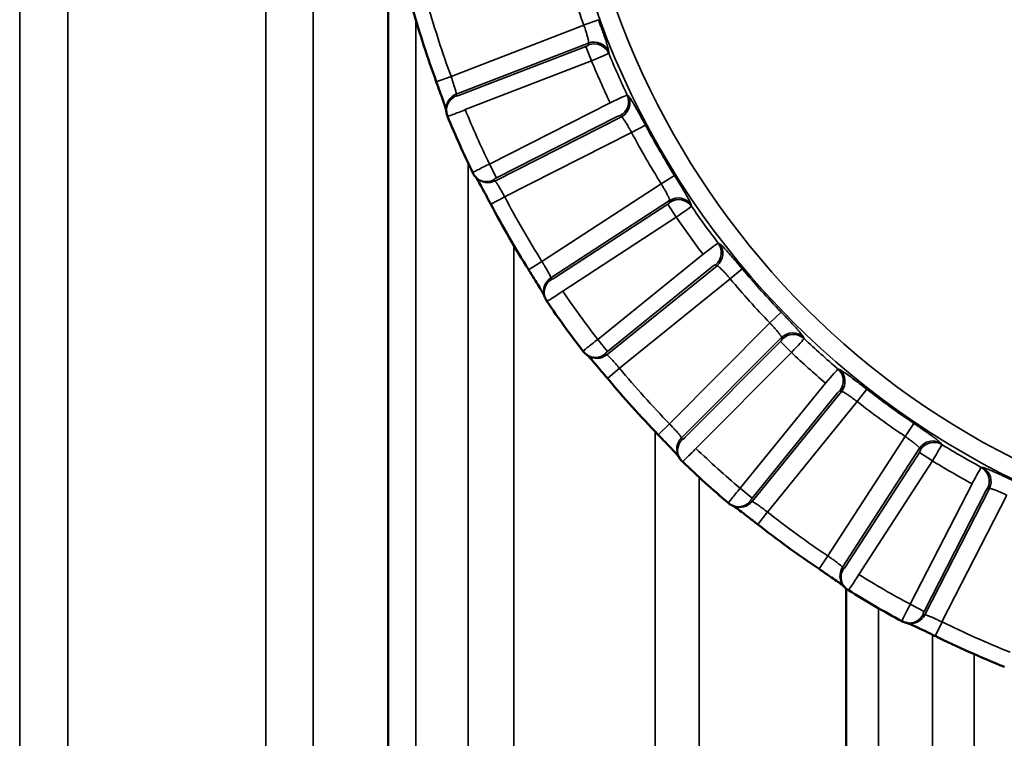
# Model space of a CAD drawing. Header units: millimetres. Extents: x 38 to 2514, y 38 to 1622.
# Tile 30 of 244: x 378 to 394, y 790 to 802. Entities that reach past the tile are written whole.
import ezdxf

# ---------------------------------------------------------------- set-up
doc = ezdxf.new("R2010")
doc.units = ezdxf.units.MM
doc.header["$LTSCALE"] = 7.692308
doc.layers.add('Visible (ISO)', color=7, linetype='Continuous', lineweight=50)
doc.layers.add('Visible Narrow (ISO)', color=7, linetype='Continuous', lineweight=35)

msp = doc.modelspace()

# ---------------------------------------------------------------- linework, layer by layer
at = {"layer": 'Visible (ISO)'}
for p, q in [((384.069, 803.69), (384.069, 775.343)), ((391.357, 792.78), (391.357, 775.343))]:
    msp.add_line(p, q, dxfattribs=at)
for radius, start, end in [(15.952, 195.8333, 200.1667), (15.984, 202.2345, 205.7655), (15.952, 207.8333, 212.1667), (15.984, 214.2345, 217.7655), (15.952, 219.8333, 224.1667), (15.984, 226.2345, 229.7655), (15.952, 231.8333, 236.1667), (15.984, 238.2345, 241.7655), (15.952, 243.8333, 248.1667)]:
    msp.add_arc((399.808, 806.343), radius, start, end, dxfattribs=at)
for centre, major_axis in [((385.29, 800.407), (0.278, 0.113)), ((386.842, 797.519), (0.248, 0.168)), ((388.96, 795.016), (0.208, 0.216)), ((391.552, 793.008), (0.159, 0.255))]:
    msp.add_ellipse(centre, major_axis=major_axis, ratio=0.029972, start_param=3.14158, end_param=3.141675, dxfattribs=at)
for points, knots in [([(384.993, 800.382), (384.993, 800.382), (384.993, 800.383), (384.992, 800.388), (384.989, 800.396), (384.982, 800.42), (384.977, 800.438), (384.961, 800.486), (384.95, 800.519), (384.923, 800.595), (384.907, 800.64), (384.872, 800.737), (384.852, 800.791), (384.833, 800.843)], [0.01028054, 0.01028054, 0.01028054, 0.01028054, 0.01092592, 0.01092592, 0.01811354, 0.01811354, 0.02865696, 0.02865696, 0.04240446, 0.04240446, 0.05820343, 0.05820343, 0.0749753, 0.0749753, 0.0749753, 0.0749753]), ([(385.701, 798.894), (385.674, 798.946), (385.646, 798.998), (385.594, 799.095), (385.569, 799.14), (385.526, 799.219), (385.507, 799.253), (385.485, 799.29), (385.479, 799.3), (385.47, 799.314), (385.467, 799.319), (385.465, 799.322)], [0, 0, 0, 0, 0.01747251, 0.01747251, 0.03465598, 0.03465598, 0.05137647, 0.05137647, 0.05892111, 0.05892111, 0.0646299, 0.0646299, 0.0646299, 0.0646299]), ([(386.556, 797.432), (386.556, 797.432), (386.556, 797.433), (386.553, 797.438), (386.55, 797.445), (386.538, 797.467), (386.528, 797.483), (386.503, 797.527), (386.485, 797.557), (386.443, 797.626), (386.418, 797.667), (386.364, 797.755), (386.334, 797.803), (386.304, 797.85)], [0.01028054, 0.01028054, 0.01028054, 0.01028054, 0.01092592, 0.01092592, 0.01811354, 0.01811354, 0.02865696, 0.02865696, 0.04240446, 0.04240446, 0.05820343, 0.05820343, 0.0749753, 0.0749753, 0.0749753, 0.0749753]), ([(387.558, 796.124), (387.52, 796.169), (387.482, 796.214), (387.412, 796.298), (387.378, 796.337), (387.319, 796.405), (387.293, 796.435), (387.264, 796.467), (387.256, 796.475), (387.245, 796.487), (387.241, 796.491), (387.238, 796.493)], [0, 0, 0, 0, 0.0174725, 0.0174725, 0.03465598, 0.03465598, 0.05137647, 0.05137647, 0.05892111, 0.05892111, 0.0646299, 0.0646299, 0.0646299, 0.0646299]), ([(388.698, 794.872), (388.698, 794.872), (388.698, 794.872), (388.694, 794.877), (388.689, 794.883), (388.673, 794.902), (388.66, 794.916), (388.626, 794.954), (388.603, 794.979), (388.548, 795.038), (388.515, 795.073), (388.443, 795.147), (388.404, 795.188), (388.365, 795.228)], [0.01028054, 0.01028054, 0.01028054, 0.01028054, 0.01092592, 0.01092592, 0.01811354, 0.01811354, 0.02865696, 0.02865696, 0.04240446, 0.04240446, 0.05820343, 0.05820343, 0.0749753, 0.0749753, 0.0749753, 0.0749753]), ([(389.95, 793.801), (389.904, 793.837), (389.858, 793.873), (389.771, 793.94), (389.73, 793.972), (389.658, 794.026), (389.627, 794.049), (389.592, 794.074), (389.582, 794.081), (389.568, 794.09), (389.564, 794.093), (389.561, 794.095)], [0, 0, 0, 0, 0.01747251, 0.01747251, 0.03465598, 0.03465598, 0.05137648, 0.05137648, 0.05892111, 0.05892111, 0.0646299, 0.0646299, 0.0646299, 0.0646299]), ([(391.326, 792.813), (391.326, 792.813), (391.326, 792.813), (391.321, 792.817), (391.315, 792.822), (391.295, 792.837), (391.28, 792.848), (391.239, 792.878), (391.21, 792.898), (391.144, 792.944), (391.105, 792.971), (391.019, 793.029), (390.972, 793.06), (390.926, 793.092)], [0.01028054, 0.01028054, 0.01028054, 0.01028054, 0.01092592, 0.01092592, 0.01811354, 0.01811354, 0.02865696, 0.02865696, 0.04240446, 0.04240446, 0.05820343, 0.05820343, 0.0749753, 0.0749753, 0.0749753, 0.0749753]), ([(392.773, 792.025), (392.721, 792.051), (392.668, 792.077), (392.569, 792.124), (392.522, 792.147), (392.441, 792.185), (392.405, 792.201), (392.365, 792.218), (392.355, 792.223), (392.34, 792.229), (392.334, 792.231), (392.331, 792.232)], [0, 0, 0, 0, 0.01747251, 0.01747251, 0.03465599, 0.03465599, 0.05137648, 0.05137648, 0.05892111, 0.05892111, 0.0646299, 0.0646299, 0.0646299, 0.0646299])]:
    msp.add_open_spline(points, degree=3, knots=knots, dxfattribs=at)
for points in [[(384.995, 800.365), (384.994, 800.374), (384.993, 800.383), (384.992, 800.392)], [(385.012, 800.294), (385.003, 800.317), (384.997, 800.341), (384.995, 800.365)], [(385.454, 799.334), (385.437, 799.352), (385.423, 799.373), (385.413, 799.395)], [(385.472, 799.315), (385.466, 799.321), (385.46, 799.328), (385.454, 799.334)], [(386.561, 797.416), (386.559, 797.424), (386.556, 797.433), (386.553, 797.441)], [(386.593, 797.35), (386.58, 797.371), (386.569, 797.393), (386.561, 797.416)], [(387.225, 796.503), (387.205, 796.517), (387.187, 796.535), (387.172, 796.554)], [(387.246, 796.488), (387.239, 796.493), (387.232, 796.498), (387.225, 796.503)], [(388.707, 794.857), (388.702, 794.865), (388.698, 794.872), (388.694, 794.88)], [(388.752, 794.8), (388.734, 794.816), (388.719, 794.836), (388.707, 794.857)], [(389.545, 794.102), (389.523, 794.112), (389.502, 794.125), (389.483, 794.141)], [(389.57, 794.091), (389.561, 794.095), (389.553, 794.098), (389.545, 794.102)], [(391.337, 792.8), (391.331, 792.807), (391.326, 792.813), (391.32, 792.82)], [(391.393, 792.753), (391.372, 792.766), (391.353, 792.782), (391.337, 792.8)], [(392.315, 792.236), (392.291, 792.241), (392.267, 792.249), (392.246, 792.261)], [(392.34, 792.231), (392.332, 792.232), (392.323, 792.234), (392.315, 792.236)]]:
    msp.add_open_spline(points, degree=3, dxfattribs=at)
at = {"layer": 'Visible Narrow (ISO)'}
for p, q in [((382.122, 775.343), (382.122, 929.943)), ((378.971, 927.247), (378.971, 775.343)), ((378.203, 924.943), (378.203, 775.343)), ((382.872, 775.343), (382.872, 824.843)), ((384.509, 801.822), (384.509, 775.343)), ((387.179, 801.744), (387.415, 801.83)), ((387.181, 801.745), (385.068, 800.929)), ((387.258, 801.458), (385.152, 800.645)), ((387.215, 801.404), (385.205, 800.629)), ((387.215, 801.404), (387.304, 801.175)), ((387.258, 801.458), (387.259, 801.43)), ((387.578, 801.323), (387.578, 801.295)), ((387.304, 801.175), (385.294, 800.399)), ((385.068, 800.929), (384.833, 800.843)), ((385.155, 800.619), (385.152, 800.645)), ((387.873, 800.632), (387.894, 800.613)), ((385.679, 799.534), (387.6, 800.509)), ((385.767, 799.264), (387.78, 800.285)), ((385.79, 799.314), (387.712, 800.289)), ((387.76, 800.304), (387.78, 800.285)), ((387.942, 800.036), (388.162, 800.153)), ((385.922, 799.011), (387.942, 800.036)), ((385.343, 799.541), (385.343, 775.343)), ((385.79, 799.314), (385.679, 799.534)), ((385.767, 799.264), (385.75, 799.283)), ((388.411, 799.219), (388.624, 799.352)), ((388.413, 799.22), (386.515, 797.983)), ((385.923, 799.012), (385.701, 798.894)), ((388.548, 798.955), (386.657, 797.723)), ((388.517, 798.894), (386.712, 797.717)), ((388.517, 798.894), (388.652, 798.688)), ((388.548, 798.955), (388.554, 798.928)), ((388.889, 798.89), (388.895, 798.863)), ((388.652, 798.688), (386.847, 797.511)), ((386.066, 798.241), (386.066, 775.343)), ((389.322, 798.275), (389.345, 798.261)), ((387.403, 796.745), (389.08, 798.098)), ((386.515, 797.983), (386.304, 797.85)), ((387.546, 796.5), (389.303, 797.917)), ((387.558, 796.554), (389.235, 797.907)), ((389.278, 797.931), (389.303, 797.917)), ((389.512, 797.707), (389.703, 797.867)), ((386.665, 797.698), (386.657, 797.723)), ((387.75, 796.284), (389.512, 797.707)), ((390.144, 797.007), (390.322, 797.18)), ((390.143, 797.007), (388.544, 795.402)), ((390.33, 796.776), (388.737, 795.177)), ((390.33, 796.776), (390.342, 796.75)), ((390.677, 796.782), (390.688, 796.757)), ((387.558, 796.554), (387.403, 796.745)), ((390.313, 796.709), (388.792, 795.183)), ((390.313, 796.709), (390.487, 796.536)), ((387.546, 796.5), (387.525, 796.515)), ((390.487, 796.536), (388.966, 795.009)), ((387.749, 796.284), (387.558, 796.124)), ((391.228, 796.271), (391.254, 796.263)), ((389.67, 794.376), (391.029, 796.048)), ((389.86, 794.165), (391.284, 795.917)), ((389.861, 794.221), (391.22, 795.893)), ((391.257, 795.926), (391.284, 795.917)), ((391.533, 795.755), (391.686, 795.952)), ((390.104, 793.997), (391.533, 795.755)), ((388.544, 795.402), (388.365, 795.228)), ((392.295, 795.2), (392.435, 795.408)), ((388.315, 775.343), (388.315, 795.279)), ((392.295, 795.201), (391.065, 793.299)), ((388.75, 795.154), (388.737, 795.177)), ((392.864, 795.093), (392.88, 795.071)), ((392.526, 795.014), (391.3, 793.119)), ((392.523, 794.946), (391.353, 793.137)), ((392.523, 794.946), (392.73, 794.812)), ((392.526, 795.014), (392.543, 794.992)), ((392.73, 794.812), (391.559, 793.003)), ((393.51, 794.707), (393.537, 794.705)), ((389.019, 775.343), (389.019, 794.549)), ((392.379, 792.53), (393.361, 794.448)), ((389.861, 794.221), (389.67, 794.376)), ((392.598, 792.417), (393.58, 794.336)), ((392.61, 792.363), (393.638, 794.373)), ((392.883, 792.249), (393.915, 794.266)), ((393.61, 794.376), (393.638, 794.373)), ((389.86, 794.165), (389.836, 794.176)), ((390.105, 793.999), (389.95, 793.801)), ((391.065, 793.299), (390.926, 793.092)), ((391.318, 793.1), (391.3, 793.119)), ((391.875, 792.466), (391.875, 775.343)), ((392.598, 792.417), (392.379, 792.53)), ((392.61, 792.363), (392.584, 792.369)), ((392.884, 792.251), (392.773, 792.025)), ((392.731, 792.046), (392.731, 775.343)), ((393.395, 791.736), (393.395, 775.343))]:
    msp.add_line(p, q, dxfattribs=at)
msp.add_circle((399.808, 806.343), 13.165, dxfattribs=at)
for radius, start, end in [(12.865, 101.7609, 258.2391), (13.438, 195.9907, 200.0093), (15.702, 195.8333, 200.1667), (13.53, 202.4567, 205.5433), (13.23, 202.4268, 205.5732), (15.684, 202.2703, 205.7297), (13.188, 207.9907, 212.0093), (13.438, 207.9907, 212.0093), (15.702, 207.8333, 212.1667), (13.23, 214.4268, 217.5732), (13.53, 214.4567, 217.5433), (13.188, 219.9907, 224.0093), (13.438, 219.9907, 224.0093), (15.684, 214.2703, 217.7297), (13.23, 226.4268, 229.5732), (13.53, 226.4567, 229.5433), (15.702, 219.8333, 224.1667), (13.188, 231.9907, 236.0093), (13.438, 231.9907, 236.0093), (13.23, 238.4268, 241.5732), (15.684, 226.2703, 229.7297), (13.53, 238.4567, 241.5433), (15.702, 231.8333, 236.1667), (15.684, 238.2703, 241.7297), (15.702, 243.8333, 248.1667)]:
    msp.add_arc((399.808, 806.343), radius, start, end, dxfattribs=at)
for centre, major_axis, ratio, start_param, end_param in [((387.347, 801.228), (0.25, 0.002), 0.982722, 0.386424, 1.924252), ((387.347, 801.2), (0.25, 0.003), 0.982743, 0.386672, 1.9226), ((387.212, 801.412), (0.0467, 0.018), 0.176316, 4.717087, 6.217428), ((387.301, 801.183), (0.278, 0.114), 0.028764, 4.712483, 6.213466), ((385.241, 800.416), (-0.249, -0.024), 0.983653, 4.980313, 6.283184), ((385.244, 800.389), (-0.249, -0.024), 0.983666, 4.978868, 6.283144), ((385.202, 800.637), (0.0467, 0.018), 0.176224, 3.092726, 4.715656), ((387.604, 800.501), (0.27, 0.13), 0.028769, 0.06972, 1.5707), ((387.648, 800.524), (0.169, 0.184), 0.982743, 4.360586, 5.896514), ((387.669, 800.505), (0.169, 0.184), 0.982722, 4.358933, 5.89676), ((385.29, 800.407), (0.278, 0.113), 0.029972, 3.141675, 4.712476), ((387.715, 800.281), (0.0446, 0.0227), 0.176261, 0.065616, 1.565624), ((385.683, 799.526), (0.27, 0.131), 0.029968, 1.570706, 3.141539), ((385.638, 799.503), (-0.185, -0.169), 0.983666, 0, 1.304318), ((385.656, 799.484), (-0.184, -0.169), 0.983653, 0, 1.302871), ((385.794, 799.306), (0.0446, 0.0227), 0.176333, 1.567486, 3.190123), ((388.683, 798.749), (0.244, 0.054), 0.982722, 0.386424, 1.924252), ((388.689, 798.722), (0.244, 0.055), 0.982743, 0.386672, 1.9226), ((388.512, 798.901), (0.0419, 0.0273), 0.176316, 4.717087, 6.217428), ((388.647, 798.695), (0.248, 0.169), 0.028764, 4.712483, 6.213466), ((389.085, 798.091), (0.237, 0.184), 0.028769, 0.06972, 1.5707), ((389.124, 798.123), (0.127, 0.215), 0.982743, 4.360586, 5.896514), ((389.148, 798.109), (0.127, 0.215), 0.982722, 4.358933, 5.89676), ((389.24, 797.9), (0.0389, 0.0315), 0.176261, 0.065616, 1.565624), ((386.792, 797.516), (-0.238, -0.075), 0.983653, 4.980313, 6.283184), ((386.707, 797.725), (0.0419, 0.0273), 0.176224, 3.092726, 4.715655), ((386.8, 797.492), (-0.238, -0.076), 0.983666, 4.978868, 6.283144), ((386.842, 797.519), (0.248, 0.168), 0.029972, 3.141675, 4.712476), ((390.505, 796.602), (0.227, 0.104), 0.982722, 0.386424, 1.924252), ((390.516, 796.577), (0.227, 0.104), 0.982743, 0.386672, 1.9226), ((387.409, 796.738), (0.237, 0.184), 0.029968, 1.570706, 3.141539), ((390.306, 796.715), (0.0353, 0.0354), 0.176316, 4.717087, 6.217428), ((390.481, 796.542), (0.207, 0.217), 0.028764, 4.712483, 6.213466), ((387.37, 796.706), (-0.145, -0.203), 0.983666, 0, 1.304318), ((387.391, 796.691), (-0.145, -0.204), 0.983653, 0, 1.302871), ((387.563, 796.547), (0.0389, 0.0314), 0.176333, 1.567486, 3.190123), ((391.035, 796.042), (0.194, 0.229), 0.028769, 0.06972, 1.5707), ((391.066, 796.081), (0.08, 0.237), 0.982743, 4.360586, 5.896514), ((391.093, 796.072), (0.079, 0.237), 0.982722, 4.358933, 5.89676), ((391.226, 795.887), (0.0315, 0.0389), 0.176261, 0.065616, 1.565624), ((388.911, 795.003), (-0.218, -0.123), 0.983653, 4.980313, 6.283184), ((388.924, 794.98), (-0.217, -0.123), 0.983666, 4.978868, 6.283144), ((388.785, 795.189), (0.0353, 0.0354), 0.176224, 3.092726, 4.715655), ((392.733, 794.881), (0.201, 0.149), 0.982722, 0.386424, 1.924252), ((392.75, 794.858), (0.201, 0.149), 0.982743, 0.386672, 1.9226), ((392.722, 794.817), (0.158, 0.255), 0.028764, 4.712483, 6.213466), ((388.96, 795.016), (0.208, 0.216), 0.029972, 3.141675, 4.712476), ((392.515, 794.95), (0.0272, 0.042), 0.176316, 4.717087, 6.217428), ((393.368, 794.444), (0.142, 0.264), 0.028769, 0.06972, 1.5707), ((393.391, 794.488), (0.029, 0.248), 0.982743, 4.360586, 5.896514), ((393.419, 794.485), (0.028, 0.248), 0.982722, 4.358933, 5.89676), ((389.677, 794.37), (0.193, 0.23), 0.029968, 1.570706, 3.141539), ((393.588, 794.331), (0.0228, 0.0446), 0.176261, 0.065616, 1.565624), ((389.645, 794.331), (-0.1, -0.229), 0.983666, 0, 1.304318), ((389.669, 794.321), (-0.1, -0.229), 0.983653, 0, 1.302871), ((389.868, 794.215), (0.0315, 0.0388), 0.176333, 1.567493, 3.190121), ((391.507, 792.985), (-0.187, -0.166), 0.983653, 4.980313, 6.283184), ((391.524, 792.966), (-0.187, -0.166), 0.983666, 4.978868, 6.283144), ((391.345, 793.141), (0.0272, 0.042), 0.176224, 3.092726, 4.715655), ((391.552, 793.008), (0.159, 0.255), 0.029972, 3.141675, 4.712476), ((392.387, 792.525), (0.141, 0.265), 0.029968, 1.570706, 3.141539), ((392.606, 792.413), (0.0228, 0.0445), 0.176333, 1.567493, 3.190122), ((392.365, 792.481), (-0.05, -0.245), 0.983666, 0, 1.304318), ((392.39, 792.475), (-0.05, -0.245), 0.983653, 0, 1.302871)]:
    msp.add_ellipse(centre, major_axis=major_axis, ratio=ratio, start_param=start_param, end_param=end_param, dxfattribs=at)
for points, knots in [([(387.415, 801.83), (387.431, 801.786), (387.446, 801.745), (387.461, 801.704), (387.463, 801.697), (387.466, 801.69), (387.468, 801.684), (387.48, 801.651), (387.491, 801.618), (387.501, 801.588), (387.506, 801.575), (387.51, 801.562), (387.514, 801.55), (387.526, 801.516), (387.535, 801.487), (387.543, 801.461), (387.545, 801.456), (387.546, 801.451), (387.548, 801.447), (387.557, 801.417), (387.564, 801.393), (387.569, 801.372), (387.574, 801.351), (387.578, 801.333), (387.578, 801.323)], [0, 0, 0, 0, 0.171584, 0.171584, 0.171584, 0.2, 0.2, 0.2, 0.339011, 0.339011, 0.339011, 0.4, 0.4, 0.4, 0.567758, 0.567758, 0.567758, 0.6, 0.6, 0.6, 0.8, 0.8, 0.8, 1, 1, 1, 1]), ([(387.181, 801.745), (387.186, 801.731), (387.191, 801.717), (387.2, 801.69), (387.204, 801.676), (387.212, 801.653), (387.215, 801.642), (387.222, 801.623), (387.225, 801.613), (387.229, 801.598), (387.231, 801.593), (387.235, 801.577), (387.238, 801.568), (387.243, 801.55), (387.246, 801.541), (387.248, 801.532), (387.248, 801.531), (387.25, 801.523), (387.251, 801.518), (387.254, 801.507), (387.255, 801.502), (387.256, 801.494), (387.257, 801.49), (387.258, 801.481), (387.259, 801.476), (387.259, 801.467), (387.259, 801.463), (387.259, 801.459), (387.259, 801.458), (387.258, 801.458)], [0, 0, 0, 0, 0.1, 0.1, 0.2, 0.2, 0.275987, 0.275987, 0.352359, 0.352359, 0.4, 0.4, 0.48936, 0.48936, 0.58373, 0.58373, 0.6, 0.6, 0.671408, 0.671408, 0.741635, 0.741635, 0.8, 0.8, 0.889331, 0.889331, 0.980272, 0.980272, 1, 1, 1, 1]), ([(385.152, 800.645), (385.153, 800.649), (385.152, 800.656), (385.151, 800.666), (385.15, 800.669), (385.148, 800.678), (385.147, 800.686), (385.143, 800.701), (385.141, 800.708), (385.136, 800.723), (385.133, 800.733), (385.127, 800.753), (385.124, 800.763), (385.117, 800.785), (385.113, 800.796), (385.106, 800.819), (385.102, 800.832), (385.097, 800.845), (385.096, 800.847), (385.091, 800.863), (385.086, 800.878), (385.076, 800.906), (385.072, 800.917), (385.068, 800.929)], [0.0000002, 0.0000002, 0.0000002, 0.0000002, 0.1566439, 0.1566439, 0.2, 0.2, 0.3152149, 0.3152149, 0.4, 0.4, 0.5, 0.5, 0.6, 0.6, 0.6945968, 0.6945968, 0.7898724, 0.7898724, 0.8, 0.8, 0.9145155, 0.9145155, 1, 1, 1, 1]), ([(387.894, 800.613), (387.901, 800.607), (387.911, 800.594), (387.923, 800.576), (387.936, 800.557), (387.95, 800.534), (387.967, 800.506), (387.983, 800.478), (388.002, 800.446), (388.023, 800.409), (388.039, 800.38), (388.057, 800.348), (388.075, 800.315), (388.08, 800.306), (388.085, 800.297), (388.09, 800.288), (388.113, 800.245), (388.137, 800.2), (388.162, 800.153)], [0, 0, 0, 0, 0.2, 0.2, 0.2, 0.4, 0.4, 0.4, 0.6, 0.6, 0.6, 0.75769, 0.75769, 0.75769, 0.8, 0.8, 0.8, 1, 1, 1, 1]), ([(387.78, 800.285), (387.784, 800.284), (387.788, 800.28), (387.795, 800.273), (387.798, 800.27), (387.805, 800.261), (387.81, 800.255), (387.819, 800.242), (387.823, 800.236), (387.833, 800.222), (387.838, 800.214), (387.849, 800.196), (387.855, 800.187), (387.867, 800.167), (387.874, 800.156), (387.887, 800.134), (387.893, 800.122), (387.908, 800.097), (387.916, 800.083), (387.93, 800.058), (387.936, 800.047), (387.942, 800.036)], [0, 0, 0, 0, 0.132587, 0.132587, 0.2, 0.2, 0.311615, 0.311615, 0.4, 0.4, 0.5, 0.5, 0.6, 0.6, 0.7, 0.7, 0.8, 0.8, 0.913661, 0.913661, 1, 1, 1, 1]), ([(388.625, 799.352), (388.649, 799.313), (388.673, 799.275), (388.695, 799.238), (388.699, 799.232), (388.703, 799.226), (388.706, 799.22), (388.725, 799.19), (388.742, 799.161), (388.759, 799.133), (388.766, 799.121), (388.773, 799.11), (388.779, 799.099), (388.798, 799.068), (388.813, 799.041), (388.826, 799.018), (388.829, 799.013), (388.831, 799.009), (388.834, 799.005), (388.849, 798.978), (388.861, 798.955), (388.87, 798.936), (388.88, 798.916), (388.887, 798.9), (388.889, 798.89)], [0, 0, 0, 0, 0.17167, 0.17167, 0.17167, 0.2, 0.2, 0.2, 0.338997, 0.338997, 0.338997, 0.4, 0.4, 0.4, 0.567932, 0.567932, 0.567932, 0.6, 0.6, 0.6, 0.8, 0.8, 0.8, 1, 1, 1, 1]), ([(385.922, 799.011), (385.915, 799.024), (385.908, 799.037), (385.896, 799.059), (385.891, 799.068), (385.88, 799.087), (385.875, 799.096), (385.864, 799.115), (385.859, 799.124), (385.853, 799.134), (385.853, 799.136), (385.845, 799.148), (385.839, 799.159), (385.83, 799.175), (385.826, 799.18), (385.819, 799.192), (385.815, 799.198), (385.808, 799.21), (385.805, 799.215), (385.801, 799.221), (385.801, 799.221), (385.798, 799.226), (385.795, 799.23), (385.79, 799.238), (385.787, 799.242), (385.784, 799.246), (385.783, 799.247), (385.779, 799.252), (385.776, 799.255), (385.771, 799.261), (385.769, 799.263), (385.767, 799.264)], [0, 0, 0, 0, 0.0959968, 0.0959968, 0.1666667, 0.1666667, 0.2431294, 0.2431294, 0.3197635, 0.3197635, 0.3333333, 0.3333333, 0.4361902, 0.4361902, 0.5, 0.5, 0.579076, 0.579076, 0.6601922, 0.6601922, 0.6666667, 0.6666667, 0.7386146, 0.7386146, 0.8083934, 0.8083934, 0.8333333, 0.8333333, 0.9214595, 0.9214595, 1, 1, 1, 1]), ([(388.413, 799.22), (388.421, 799.207), (388.428, 799.195), (388.435, 799.182), (388.443, 799.17), (388.45, 799.158), (388.457, 799.146), (388.462, 799.136), (388.468, 799.127), (388.473, 799.118), (388.478, 799.109), (388.483, 799.101), (388.488, 799.092), (388.49, 799.087), (388.493, 799.082), (388.496, 799.077), (388.501, 799.068), (388.506, 799.059), (388.51, 799.051), (388.514, 799.043), (388.518, 799.035), (388.522, 799.027), (388.523, 799.026), (388.523, 799.025), (388.524, 799.023), (388.527, 799.018), (388.529, 799.013), (388.531, 799.008), (388.533, 799.003), (388.535, 798.998), (388.537, 798.994), (388.539, 798.99), (388.54, 798.987), (388.541, 798.983), (388.543, 798.978), (388.545, 798.973), (388.546, 798.969), (388.547, 798.965), (388.548, 798.961), (388.548, 798.957), (388.548, 798.957), (388.548, 798.956), (388.548, 798.955)], [0, 0, 0, 0, 0.1, 0.1, 0.1, 0.2, 0.2, 0.2, 0.276009, 0.276009, 0.276009, 0.352401, 0.352401, 0.352401, 0.4, 0.4, 0.4, 0.489375, 0.489375, 0.489375, 0.583733, 0.583733, 0.583733, 0.6, 0.6, 0.6, 0.671448, 0.671448, 0.671448, 0.741699, 0.741699, 0.741699, 0.8, 0.8, 0.8, 0.889313, 0.889313, 0.889313, 0.980228, 0.980228, 0.980228, 1, 1, 1, 1]), ([(389.345, 798.261), (389.354, 798.256), (389.366, 798.246), (389.382, 798.231), (389.398, 798.216), (389.417, 798.196), (389.439, 798.172), (389.461, 798.148), (389.486, 798.12), (389.514, 798.089), (389.536, 798.064), (389.56, 798.036), (389.585, 798.007), (389.591, 798), (389.598, 797.992), (389.605, 797.984), (389.637, 797.947), (389.669, 797.908), (389.703, 797.867)], [0, 0, 0, 0, 0.2, 0.2, 0.2, 0.4, 0.4, 0.4, 0.6, 0.6, 0.6, 0.75769, 0.75769, 0.75769, 0.8, 0.8, 0.8, 1, 1, 1, 1]), ([(386.657, 797.723), (386.657, 797.727), (386.655, 797.733), (386.651, 797.743), (386.65, 797.745), (386.646, 797.754), (386.643, 797.761), (386.636, 797.775), (386.633, 797.781), (386.625, 797.796), (386.621, 797.804), (386.61, 797.823), (386.605, 797.832), (386.594, 797.852), (386.588, 797.862), (386.575, 797.883), (386.569, 797.895), (386.561, 797.907), (386.561, 797.908), (386.552, 797.923), (386.543, 797.937), (386.528, 797.962), (386.522, 797.972), (386.515, 797.983)], [0.0000002, 0.0000002, 0.0000002, 0.0000002, 0.1566431, 0.1566431, 0.2, 0.2, 0.3152141, 0.3152141, 0.4, 0.4, 0.5, 0.5, 0.6, 0.6, 0.6945974, 0.6945974, 0.7898736, 0.7898736, 0.8, 0.8, 0.9145156, 0.9145156, 1, 1, 1, 1]), ([(389.303, 797.917), (389.306, 797.916), (389.311, 797.913), (389.32, 797.908), (389.323, 797.905), (389.332, 797.899), (389.338, 797.893), (389.349, 797.883), (389.355, 797.878), (389.367, 797.866), (389.374, 797.859), (389.388, 797.844), (389.396, 797.836), (389.412, 797.819), (389.421, 797.81), (389.438, 797.791), (389.447, 797.781), (389.467, 797.759), (389.477, 797.747), (389.496, 797.726), (389.504, 797.716), (389.512, 797.707)], [0, 0, 0, 0, 0.132587, 0.132587, 0.2, 0.2, 0.311615, 0.311615, 0.4, 0.4, 0.5, 0.5, 0.6, 0.6, 0.7, 0.7, 0.8, 0.8, 0.913661, 0.913661, 1, 1, 1, 1]), ([(390.322, 797.18), (390.355, 797.146), (390.385, 797.114), (390.415, 797.083), (390.42, 797.078), (390.425, 797.073), (390.43, 797.067), (390.454, 797.042), (390.477, 797.017), (390.499, 796.994), (390.509, 796.983), (390.518, 796.973), (390.527, 796.964), (390.551, 796.938), (390.571, 796.915), (390.589, 796.895), (390.593, 796.891), (390.596, 796.887), (390.599, 796.883), (390.619, 796.86), (390.636, 796.841), (390.649, 796.824), (390.662, 796.807), (390.673, 796.792), (390.677, 796.782)], [0, 0, 0, 0, 0.171584, 0.171584, 0.171584, 0.2, 0.2, 0.2, 0.339011, 0.339011, 0.339011, 0.4, 0.4, 0.4, 0.567758, 0.567758, 0.567758, 0.6, 0.6, 0.6, 0.8, 0.8, 0.8, 1, 1, 1, 1]), ([(390.143, 797.007), (390.153, 796.996), (390.163, 796.985), (390.183, 796.964), (390.192, 796.953), (390.209, 796.935), (390.216, 796.927), (390.23, 796.912), (390.236, 796.904), (390.246, 796.892), (390.25, 796.888), (390.261, 796.876), (390.267, 796.868), (390.279, 796.854), (390.285, 796.847), (390.291, 796.839), (390.291, 796.838), (390.296, 796.832), (390.299, 796.828), (390.306, 796.819), (390.309, 796.815), (390.314, 796.808), (390.316, 796.805), (390.321, 796.797), (390.323, 796.793), (390.327, 796.785), (390.329, 796.781), (390.33, 796.777), (390.33, 796.777), (390.33, 796.776)], [0, 0, 0, 0, 0.1, 0.1, 0.2, 0.2, 0.275987, 0.275987, 0.352358, 0.352358, 0.4, 0.4, 0.48936, 0.48936, 0.58373, 0.58373, 0.6, 0.6, 0.671408, 0.671408, 0.741635, 0.741635, 0.8, 0.8, 0.889331, 0.889331, 0.980272, 0.980272, 1, 1, 1, 1]), ([(387.75, 796.284), (387.74, 796.296), (387.731, 796.307), (387.714, 796.325), (387.707, 796.333), (387.693, 796.35), (387.686, 796.358), (387.672, 796.374), (387.665, 796.382), (387.657, 796.39), (387.656, 796.392), (387.646, 796.403), (387.638, 796.412), (387.626, 796.425), (387.621, 796.43), (387.612, 796.44), (387.607, 796.445), (387.597, 796.455), (387.593, 796.46), (387.588, 796.464), (387.588, 796.465), (387.583, 796.469), (387.58, 796.472), (387.573, 796.479), (387.57, 796.482), (387.566, 796.485), (387.565, 796.486), (387.56, 796.49), (387.556, 796.493), (387.551, 796.497), (387.548, 796.499), (387.546, 796.5)], [0, 0, 0, 0, 0.0959925, 0.0959925, 0.1666667, 0.1666667, 0.2431249, 0.2431249, 0.3197548, 0.3197548, 0.3333333, 0.3333333, 0.436185, 0.436185, 0.5, 0.5, 0.5790739, 0.5790739, 0.6601879, 0.6601879, 0.6666667, 0.6666667, 0.7386156, 0.7386156, 0.8083952, 0.8083952, 0.8333333, 0.8333333, 0.9214603, 0.9214603, 1, 1, 1, 1]), ([(391.254, 796.263), (391.264, 796.26), (391.278, 796.252), (391.296, 796.24), (391.315, 796.229), (391.338, 796.213), (391.365, 796.195), (391.391, 796.176), (391.421, 796.154), (391.455, 796.129), (391.482, 796.109), (391.511, 796.087), (391.541, 796.064), (391.549, 796.058), (391.557, 796.051), (391.566, 796.045), (391.604, 796.015), (391.644, 795.984), (391.686, 795.952)], [0, 0, 0, 0, 0.2, 0.2, 0.2, 0.4, 0.4, 0.4, 0.6, 0.6, 0.6, 0.757687, 0.757687, 0.757687, 0.8, 0.8, 0.8, 1, 1, 1, 1]), ([(391.284, 795.917), (391.288, 795.917), (391.293, 795.915), (391.303, 795.911), (391.306, 795.91), (391.316, 795.905), (391.323, 795.901), (391.337, 795.893), (391.343, 795.889), (391.358, 795.88), (391.366, 795.875), (391.383, 795.864), (391.392, 795.857), (391.411, 795.844), (391.422, 795.837), (391.443, 795.822), (391.454, 795.814), (391.477, 795.797), (391.49, 795.787), (391.513, 795.77), (391.523, 795.763), (391.533, 795.755)], [0, 0, 0, 0, 0.132591, 0.132591, 0.2, 0.2, 0.311617, 0.311617, 0.4, 0.4, 0.5, 0.5, 0.6, 0.6, 0.7, 0.7, 0.8, 0.8, 0.913661, 0.913661, 1, 1, 1, 1]), ([(388.737, 795.177), (388.736, 795.181), (388.733, 795.187), (388.727, 795.195), (388.725, 795.197), (388.72, 795.205), (388.715, 795.212), (388.705, 795.224), (388.701, 795.229), (388.69, 795.242), (388.684, 795.249), (388.67, 795.265), (388.663, 795.273), (388.648, 795.29), (388.64, 795.299), (388.623, 795.317), (388.615, 795.327), (388.605, 795.337), (388.604, 795.338), (388.592, 795.351), (388.581, 795.363), (388.561, 795.384), (388.553, 795.393), (388.544, 795.402)], [0.0000002, 0.0000002, 0.0000002, 0.0000002, 0.1566419, 0.1566419, 0.2, 0.2, 0.3152132, 0.3152132, 0.4, 0.4, 0.5, 0.5, 0.6, 0.6, 0.6945981, 0.6945981, 0.7898752, 0.7898752, 0.8, 0.8, 0.9145156, 0.9145156, 1, 1, 1, 1]), ([(392.435, 795.408), (392.473, 795.382), (392.51, 795.357), (392.546, 795.332), (392.552, 795.328), (392.557, 795.324), (392.563, 795.32), (392.592, 795.301), (392.62, 795.281), (392.646, 795.263), (392.658, 795.255), (392.669, 795.247), (392.679, 795.239), (392.708, 795.219), (392.733, 795.201), (392.755, 795.185), (392.759, 795.181), (392.763, 795.178), (392.767, 795.176), (392.792, 795.157), (392.812, 795.141), (392.828, 795.127), (392.845, 795.114), (392.858, 795.101), (392.864, 795.093)], [0, 0, 0, 0, 0.171583, 0.171583, 0.171583, 0.2, 0.2, 0.2, 0.339011, 0.339011, 0.339011, 0.4, 0.4, 0.4, 0.567755, 0.567755, 0.567755, 0.6, 0.6, 0.6, 0.8, 0.8, 0.8, 1, 1, 1, 1]), ([(392.295, 795.201), (392.307, 795.193), (392.319, 795.184), (392.343, 795.168), (392.354, 795.159), (392.375, 795.145), (392.383, 795.139), (392.4, 795.126), (392.408, 795.12), (392.42, 795.111), (392.425, 795.108), (392.438, 795.098), (392.445, 795.092), (392.46, 795.08), (392.467, 795.075), (392.474, 795.068), (392.475, 795.067), (392.481, 795.063), (392.486, 795.059), (392.494, 795.052), (392.497, 795.048), (392.504, 795.042), (392.506, 795.04), (392.513, 795.033), (392.516, 795.03), (392.522, 795.022), (392.524, 795.019), (392.526, 795.016), (392.526, 795.015), (392.526, 795.014)], [0, 0, 0, 0, 0.1, 0.1, 0.2, 0.2, 0.275986, 0.275986, 0.352358, 0.352358, 0.4, 0.4, 0.489358, 0.489358, 0.583724, 0.583724, 0.6, 0.6, 0.671409, 0.671409, 0.741635, 0.741635, 0.8, 0.8, 0.889332, 0.889332, 0.980273, 0.980273, 1, 1, 1, 1]), ([(393.537, 794.705), (393.547, 794.703), (393.562, 794.699), (393.583, 794.692), (393.603, 794.684), (393.629, 794.674), (393.659, 794.661), (393.689, 794.648), (393.723, 794.633), (393.761, 794.615), (393.791, 794.602), (393.824, 794.586), (393.859, 794.57), (393.868, 794.565), (393.877, 794.561), (393.887, 794.557), (393.931, 794.536), (393.976, 794.514), (394.024, 794.49)], [0, 0, 0, 0, 0.2, 0.2, 0.2, 0.4, 0.4, 0.4, 0.6, 0.6, 0.6, 0.757687, 0.757687, 0.757687, 0.8, 0.8, 0.8, 1, 1, 1, 1]), ([(393.638, 794.373), (393.642, 794.373), (393.647, 794.373), (393.657, 794.371), (393.661, 794.37), (393.672, 794.368), (393.679, 794.365), (393.694, 794.36), (393.701, 794.358), (393.717, 794.352), (393.727, 794.349), (393.746, 794.341), (393.756, 794.337), (393.778, 794.328), (393.789, 794.323), (393.813, 794.313), (393.825, 794.307), (393.852, 794.295), (393.867, 794.288), (393.892, 794.277), (393.904, 794.271), (393.915, 794.266)], [0, 0, 0, 0, 0.132591, 0.132591, 0.2, 0.2, 0.311618, 0.311618, 0.4, 0.4, 0.5, 0.5, 0.6, 0.6, 0.7, 0.7, 0.8, 0.8, 0.913661, 0.913661, 1, 1, 1, 1]), ([(390.104, 793.997), (390.093, 794.006), (390.081, 794.015), (390.061, 794.03), (390.053, 794.036), (390.036, 794.049), (390.027, 794.056), (390.01, 794.069), (390.001, 794.075), (389.992, 794.082), (389.99, 794.083), (389.979, 794.091), (389.969, 794.098), (389.954, 794.109), (389.948, 794.113), (389.937, 794.121), (389.931, 794.125), (389.92, 794.133), (389.914, 794.136), (389.909, 794.14), (389.908, 794.14), (389.903, 794.143), (389.899, 794.146), (389.891, 794.151), (389.888, 794.153), (389.883, 794.155), (389.882, 794.156), (389.876, 794.159), (389.872, 794.161), (389.865, 794.164), (389.863, 794.165), (389.86, 794.165)], [0, 0, 0, 0, 0.0959981, 0.0959981, 0.1666667, 0.1666667, 0.24313, 0.24313, 0.3197648, 0.3197648, 0.3333333, 0.3333333, 0.4361925, 0.4361925, 0.5, 0.5, 0.5790764, 0.5790764, 0.660193, 0.660193, 0.6666667, 0.6666667, 0.7386144, 0.7386144, 0.8083929, 0.8083929, 0.8333333, 0.8333333, 0.9214591, 0.9214591, 1, 1, 1, 1]), ([(391.3, 793.119), (391.298, 793.123), (391.294, 793.128), (391.286, 793.135), (391.285, 793.137), (391.278, 793.143), (391.272, 793.148), (391.26, 793.158), (391.254, 793.163), (391.241, 793.173), (391.233, 793.179), (391.217, 793.191), (391.208, 793.198), (391.19, 793.211), (391.18, 793.218), (391.16, 793.233), (391.15, 793.24), (391.138, 793.249), (391.136, 793.249), (391.122, 793.259), (391.109, 793.269), (391.085, 793.285), (391.075, 793.292), (391.065, 793.299)], [0.0000002, 0.0000002, 0.0000002, 0.0000002, 0.1566373, 0.1566373, 0.2, 0.2, 0.3152106, 0.3152106, 0.4, 0.4, 0.5, 0.5, 0.6, 0.6, 0.6946002, 0.6946002, 0.7898795, 0.7898795, 0.8, 0.8, 0.9145156, 0.9145156, 1, 1, 1, 1]), ([(392.883, 792.249), (392.87, 792.256), (392.857, 792.262), (392.834, 792.273), (392.825, 792.277), (392.805, 792.286), (392.795, 792.291), (392.776, 792.3), (392.766, 792.304), (392.756, 792.309), (392.754, 792.309), (392.741, 792.315), (392.729, 792.32), (392.713, 792.328), (392.707, 792.33), (392.694, 792.336), (392.687, 792.338), (392.674, 792.344), (392.668, 792.346), (392.662, 792.348), (392.662, 792.348), (392.656, 792.351), (392.652, 792.352), (392.643, 792.355), (392.639, 792.357), (392.634, 792.358), (392.632, 792.359), (392.626, 792.36), (392.622, 792.362), (392.615, 792.363), (392.612, 792.363), (392.61, 792.363)], [0, 0, 0, 0, 0.0959981, 0.0959981, 0.1666667, 0.1666667, 0.24313, 0.24313, 0.3197648, 0.3197648, 0.3333333, 0.3333333, 0.4361926, 0.4361926, 0.5, 0.5, 0.5790765, 0.5790765, 0.6601931, 0.6601931, 0.6666667, 0.6666667, 0.7386144, 0.7386144, 0.8083928, 0.8083928, 0.8333333, 0.8333333, 0.921459, 0.921459, 1, 1, 1, 1])]:
    msp.add_open_spline(points, degree=3, knots=knots, dxfattribs=at)

doc.saveas('drawing.dxf')
